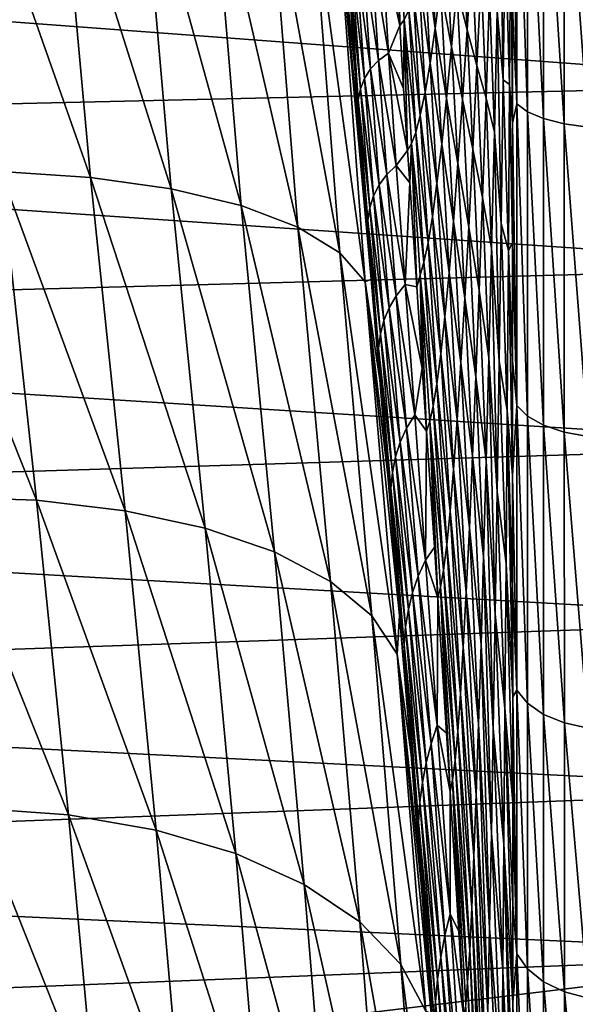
# Model space of a CAD drawing. Header units: metres. Extents: x -128 to 146, y -23 to 80.
# Tile 82 of 113: x 137.91 to 141.76, y -12.94 to -6.12. Entities that reach past the tile are written whole.
import ezdxf

# ---------------------------------------------------------------- set-up
doc = ezdxf.new("R2010")
doc.units = ezdxf.units.M
doc.layers.add('solid_509241_SW0001', color=7, linetype='CONTINUOUS')

msp = doc.modelspace()

# ---------------------------------------------------------------- linework, layer by layer
at = {"layer": 'solid_509241_SW0001'}
for points in [[(141.351654, -6.70187, -77.817116), (141.320465, -4.733153, -78.242577), (141.350616, -4.519794, -78.475235)], [(141.350616, -4.519794, -78.475235), (141.424454, -4.557376, -78.633232), (141.42514, -6.75768, -77.969803)], [(141.351654, -6.70187, -77.817116), (141.350616, -4.519794, -78.475235), (141.42514, -6.75768, -77.969803)], [(141.424454, -4.557376, -78.633232), (141.536957, -4.589384, -78.767952), (141.537323, -6.805275, -78.100098)], [(141.42514, -6.75768, -77.969803), (141.424454, -4.557376, -78.633232), (141.537323, -6.805275, -78.100098)], [(141.536957, -4.589384, -78.767952), (141.680786, -4.613736, -78.870644), (141.680939, -6.841564, -78.199539)], [(141.537323, -6.805275, -78.100098), (141.536957, -4.589384, -78.767952), (141.680939, -6.841564, -78.199539)], [(141.680786, -4.613736, -78.870644), (141.846634, -4.628851, -78.934631), (141.846649, -6.864189, -78.261658)], [(141.680939, -6.841564, -78.199539), (141.680786, -4.613736, -78.870644), (141.846649, -6.864189, -78.261658)], [(141.351654, -6.70187, -77.817116), (141.321335, -6.039742, -77.862175), (141.320465, -4.733153, -78.242577)], [(137.557114, -4.825218, -22.73189), (138.183975, -4.849116, -23.02586), (138.398758, -7.21252, -22.393652)], [(137.778564, -7.172467, -22.101709), (137.557114, -4.825218, -22.73189), (138.398758, -7.21252, -22.393652)], [(138.183975, -4.849116, -23.02586), (138.75061, -4.90018, -23.421167), (138.959427, -7.291728, -22.782036)], [(138.398758, -7.21252, -22.393652), (138.183975, -4.849116, -23.02586), (138.959427, -7.291728, -22.782036)], [(138.75061, -4.90018, -23.421167), (139.239731, -4.976851, -23.90576), (139.443481, -7.407676, -23.25502)], [(138.959427, -7.291728, -22.782036), (138.75061, -4.90018, -23.421167), (139.443481, -7.407676, -23.25502)], [(139.239731, -4.976851, -23.90576), (139.636444, -5.076793, -24.464861), (139.836166, -7.556828, -23.798182)], [(139.443481, -7.407676, -23.25502), (139.239731, -4.976851, -23.90576), (139.836166, -7.556828, -23.798182)], [(139.636444, -5.076793, -24.464861), (139.928619, -5.196957, -25.081419), (140.125504, -7.734636, -24.394955)], [(139.836166, -7.556828, -23.798182), (139.636444, -5.076793, -24.464861), (140.125504, -7.734636, -24.394955)], [(139.928619, -5.196957, -25.081419), (140.107361, -5.33368, -25.736637), (140.302658, -7.935678, -25.027145)], [(140.125504, -7.734636, -24.394955), (139.928619, -5.196957, -25.081419), (140.302658, -7.935678, -25.027145)], [(141.215866, -6.060986, -75.263741), (141.235641, -5.189223, -76.103882), (141.257553, -6.537113, -76.08239)], [(141.235641, -5.189223, -76.103882), (141.272308, -5.504596, -76.859428), (141.257553, -6.537113, -76.08239)], [(143.679413, -6.568477, 22.042122), (143.680252, -5.281326, 22.385433), (129.853088, -5.538712, 22.323143)], [(140.523483, -5.837306, -55.740589), (140.527786, -5.274651, -56.910301), (140.541626, -6.159547, -55.845253)], [(140.527786, -5.274651, -56.910301), (140.603302, -6.055056, -58.530739), (140.571259, -6.120475, -57.180542)], [(140.527786, -5.274651, -56.910301), (140.571259, -6.120475, -57.180542), (140.541626, -6.159547, -55.845253)], [(140.107361, -5.33368, -25.736637), (140.186905, -5.804467, -26.277288), (140.231659, -6.473604, -26.095583)], [(140.107361, -5.33368, -25.736637), (140.231659, -6.473604, -26.095583), (140.280243, -7.12492, -25.901054)], [(140.107361, -5.33368, -25.736637), (140.280243, -7.12492, -25.901054), (140.343979, -7.916482, -25.642141)], [(140.302658, -7.935678, -25.027145), (140.107361, -5.33368, -25.736637), (140.343979, -7.916482, -25.642141)], [(141.272308, -5.504596, -76.859428), (141.310959, -5.383179, -77.827217), (141.302399, -6.569534, -77.19516)], [(141.302399, -6.569534, -77.19516), (141.310959, -5.383179, -77.827217), (141.321808, -6.837106, -77.57991)], [(141.310959, -5.383179, -77.827217), (141.321335, -6.039742, -77.862175), (141.321808, -6.837106, -77.57991)], [(140.709839, -5.638016, -62.601967), (140.748489, -5.425546, -63.948898), (140.787338, -6.179755, -64.271393)], [(140.748489, -5.425546, -63.948898), (140.824524, -5.898634, -65.598549), (140.787338, -6.179755, -64.271393)], [(140.936371, -5.912069, -68.50769), (140.972885, -5.479013, -69.738647), (141.00795, -6.190372, -70.086044)], [(140.972885, -5.479013, -69.738647), (141.041077, -5.670071, -71.255905), (141.00795, -6.190372, -70.086044)], [(141.257553, -6.537113, -76.08239), (141.272308, -5.504596, -76.859428), (141.302399, -6.569534, -77.19516)], [(143.679413, -6.568477, 22.042122), (129.853088, -5.538712, 22.323143), (129.853088, -6.88491, 21.945341)], [(140.197113, -5.863831, -30.663559), (140.224167, -6.366999, -26.558584), (140.173431, -5.584307, -26.606182)], [(140.186905, -5.804467, -26.277288), (140.173431, -5.584307, -26.606182), (140.224167, -6.366999, -26.558584)], [(140.824524, -5.898634, -65.598549), (140.862823, -5.579824, -66.904503), (140.900604, -6.308674, -67.24305)], [(140.862823, -5.579824, -66.904503), (140.936371, -5.912069, -68.50769), (140.900604, -6.308674, -67.24305)], [(140.343582, -5.631166, -47.155392), (140.393341, -6.402812, -47.318993), (140.285019, -5.679128, -42.980503)], [(140.417969, -5.59029, -51.380024), (140.46405, -6.351124, -51.582878), (140.343582, -5.631166, -47.155392)], [(140.46405, -6.351124, -51.582878), (140.393341, -6.402812, -47.318993), (140.343582, -5.631166, -47.155392)], [(140.417969, -5.59029, -51.380024), (140.523483, -5.837306, -55.740589), (140.541626, -6.159547, -55.845253)], [(140.417969, -5.59029, -51.380024), (140.541626, -6.159547, -55.845253), (140.46405, -6.351124, -51.582878)], [(140.672668, -5.814025, -61.246655), (140.709839, -5.638016, -62.601967), (140.751419, -6.421493, -62.928165)], [(140.709839, -5.638016, -62.601967), (140.787338, -6.179755, -64.271393), (140.751419, -6.421493, -62.928165)], [(140.285019, -5.679128, -42.980503), (140.337708, -6.461325, -43.10294), (140.241547, -5.734096, -38.847515)], [(140.393341, -6.402812, -47.318993), (140.337708, -6.461325, -43.10294), (140.285019, -5.679128, -42.980503)], [(141.00795, -6.190372, -70.086044), (141.041077, -5.670071, -71.255905), (141.075684, -6.438534, -71.599045)], [(141.041077, -5.670071, -71.255905), (141.104782, -5.822273, -72.694099), (141.075684, -6.438534, -71.599045)], [(140.241547, -5.734096, -38.847515), (140.296448, -6.526586, -38.927155), (140.212433, -5.795677, -34.746037)], [(140.337708, -6.461325, -43.10294), (140.296448, -6.526586, -38.927155), (140.241547, -5.734096, -38.847515)], [(140.231659, -6.473604, -26.095583), (140.186905, -5.804467, -26.277288), (140.224167, -6.366999, -26.558584)], [(140.212433, -5.795677, -34.746037), (140.268814, -6.598161, -34.781631), (140.197113, -5.863831, -30.663559)], [(140.296448, -6.526586, -38.927155), (140.268814, -6.598161, -34.781631), (140.212433, -5.795677, -34.746037)], [(140.637131, -5.953048, -59.887897), (140.672668, -5.814025, -61.246655), (140.716873, -6.622639, -61.573963)], [(140.672668, -5.814025, -61.246655), (140.751419, -6.421493, -62.928165), (140.716873, -6.622639, -61.573963)], [(141.075684, -6.438534, -71.599045), (141.104782, -5.822273, -72.694099), (141.138885, -6.664423, -73.038132)], [(141.104782, -5.822273, -72.694099), (141.163437, -5.941219, -74.04512), (141.138885, -6.664423, -73.038132)], [(140.197113, -5.863831, -30.663559), (140.254272, -6.676035, -30.654348), (140.224167, -6.366999, -26.558584)], [(140.268814, -6.598161, -34.781631), (140.254272, -6.676035, -30.654348), (140.197113, -5.863831, -30.663559)], [(140.787338, -6.179755, -64.271393), (140.824524, -5.898634, -65.598549), (140.865723, -6.66607, -65.949356)], [(140.824524, -5.898634, -65.598549), (140.900604, -6.308674, -67.24305), (140.865723, -6.66607, -65.949356)], [(140.900604, -6.308674, -67.24305), (140.936371, -5.912069, -68.50769), (140.975418, -6.673705, -68.87516)], [(140.936371, -5.912069, -68.50769), (141.00795, -6.190372, -70.086044), (140.975418, -6.673705, -68.87516)], [(140.603302, -6.055056, -58.530739), (140.637131, -5.953048, -59.887897), (140.683838, -6.782484, -60.213806)], [(140.637131, -5.953048, -59.887897), (140.716873, -6.622639, -61.573963), (140.683838, -6.782484, -60.213806)], [(141.138885, -6.664423, -73.038132), (141.163437, -5.941219, -74.04512), (141.196396, -6.900171, -74.358673)], [(141.163437, -5.941219, -74.04512), (141.215866, -6.060986, -75.263741), (141.196396, -6.900171, -74.358673)], [(140.571259, -6.120475, -57.180542), (140.603302, -6.055056, -58.530739), (140.65239, -6.90081, -58.852879)], [(140.603302, -6.055056, -58.530739), (140.683838, -6.782484, -60.213806), (140.65239, -6.90081, -58.852879)], [(141.196396, -6.900171, -74.358673), (141.215866, -6.060986, -75.263741), (141.243088, -7.532319, -75.227386)], [(141.215866, -6.060986, -75.263741), (141.257553, -6.537113, -76.08239), (141.243088, -7.532319, -75.227386)], [(141.351654, -6.70187, -77.817116), (141.321808, -6.837106, -77.57991), (141.321335, -6.039742, -77.862175)], [(140.567963, -6.597353, -55.997208), (140.541626, -6.159547, -55.845253), (140.571259, -6.120475, -57.180542)], [(140.567963, -6.597353, -55.997208), (140.571259, -6.120475, -57.180542), (140.595306, -7.026442, -56.154942)], [(140.571259, -6.120475, -57.180542), (140.65239, -6.90081, -58.852879), (140.622604, -6.977854, -57.496731)], [(140.571259, -6.120475, -57.180542), (140.622604, -6.977854, -57.496731), (140.595306, -7.026442, -56.154942)], [(140.46405, -6.351124, -51.582878), (140.541626, -6.159547, -55.845253), (140.567963, -6.597353, -55.997208)], [(140.751419, -6.421493, -62.928165), (140.787338, -6.179755, -64.271393), (140.831879, -6.981936, -64.631577)], [(140.787338, -6.179755, -64.271393), (140.865723, -6.66607, -65.949356), (140.831879, -6.981936, -64.631577)], [(140.975418, -6.673705, -68.87516), (141.00795, -6.190372, -70.086044), (141.047058, -7.017591, -70.455917)], [(141.00795, -6.190372, -70.086044), (141.075684, -6.438534, -71.599045), (141.047058, -7.017591, -70.455917)], [(140.865723, -6.66607, -65.949356), (140.900604, -6.308674, -67.24305), (140.943588, -7.116732, -67.627426)], [(140.900604, -6.308674, -67.24305), (140.975418, -6.673705, -68.87516), (140.943588, -7.116732, -67.627426)], [(140.254272, -6.676035, -30.654348), (140.282898, -7.156117, -26.502533), (140.224167, -6.366999, -26.558584)], [(140.231659, -6.473604, -26.095583), (140.224167, -6.366999, -26.558584), (140.282898, -7.156117, -26.502533)], [(140.393341, -6.402812, -47.318993), (140.450897, -7.192945, -47.513817), (140.337708, -6.461325, -43.10294)], [(140.46405, -6.351124, -51.582878), (140.517303, -7.129055, -51.820839), (140.393341, -6.402812, -47.318993)], [(140.517303, -7.129055, -51.820839), (140.450897, -7.192945, -47.513817), (140.393341, -6.402812, -47.318993)], [(140.46405, -6.351124, -51.582878), (140.567963, -6.597353, -55.997208), (140.595306, -7.026442, -56.154942)], [(140.46405, -6.351124, -51.582878), (140.595306, -7.026442, -56.154942), (140.517303, -7.129055, -51.820839)], [(140.280243, -7.12492, -25.901054), (140.231659, -6.473604, -26.095583), (140.282898, -7.156117, -26.502533)], [(140.337708, -6.461325, -43.10294), (140.398621, -7.263136, -43.250824), (140.296448, -6.526586, -38.927155)], [(140.450897, -7.192945, -47.513817), (140.398621, -7.263136, -43.250824), (140.337708, -6.461325, -43.10294)], [(140.716873, -6.622639, -61.573963), (140.751419, -6.421493, -62.928165), (140.799179, -7.254405, -63.294796)], [(140.751419, -6.421493, -62.928165), (140.831879, -6.981936, -64.631577), (140.799179, -7.254405, -63.294796)], [(141.047058, -7.017591, -70.455917), (141.075684, -6.438534, -71.599045), (141.114731, -7.350288, -71.975945)], [(141.075684, -6.438534, -71.599045), (141.138885, -6.664423, -73.038132), (141.114731, -7.350288, -71.975945)], [(140.296448, -6.526586, -38.927155), (140.359848, -7.339558, -39.024887), (140.268814, -6.598161, -34.781631)], [(140.398621, -7.263136, -43.250824), (140.359848, -7.339558, -39.024887), (140.296448, -6.526586, -38.927155)], [(141.243088, -7.532319, -75.227386), (141.257553, -6.537113, -76.08239), (141.294037, -7.719254, -76.475426)], [(141.257553, -6.537113, -76.08239), (141.302399, -6.569534, -77.19516), (141.294037, -7.719254, -76.475426)], [(143.67868, -7.833568, 21.624874), (143.679413, -6.568477, 22.042122), (129.853088, -6.88491, 21.945341)], [(140.268814, -6.598161, -34.781631), (140.333878, -7.421722, -34.826763), (140.254272, -6.676035, -30.654348)], [(140.359848, -7.339558, -39.024887), (140.333878, -7.421722, -34.826763), (140.268814, -6.598161, -34.781631)], [(141.294037, -7.719254, -76.475426), (141.302399, -6.569534, -77.19516), (141.32225, -7.665992, -77.243866)], [(141.302399, -6.569534, -77.19516), (141.321808, -6.837106, -77.57991), (141.32225, -7.665992, -77.243866)], [(140.254272, -6.676035, -30.654348), (140.320221, -7.509659, -30.645399), (140.282898, -7.156117, -26.502533)], [(140.333878, -7.421722, -34.826763), (140.320221, -7.509659, -30.645399), (140.254272, -6.676035, -30.654348)], [(140.683838, -6.782484, -60.213806), (140.716873, -6.622639, -61.573963), (140.767731, -7.482079, -61.944111)], [(140.716873, -6.622639, -61.573963), (140.799179, -7.254405, -63.294796), (140.767731, -7.482079, -61.944111)], [(140.831879, -6.981936, -64.631577), (140.865723, -6.66607, -65.949356), (140.912567, -7.516533, -66.347473)], [(140.865723, -6.66607, -65.949356), (140.943588, -7.116732, -67.627426), (140.912567, -7.516533, -66.347473)], [(140.943588, -7.116732, -67.627426), (140.975418, -6.673705, -68.87516), (141.018997, -7.555584, -69.26841)], [(140.975418, -6.673705, -68.87516), (141.047058, -7.017591, -70.455917), (141.018997, -7.555584, -69.26841)], [(141.114731, -7.350288, -71.975945), (141.138885, -6.664423, -73.038132), (141.177277, -7.701973, -73.391327)], [(141.138885, -6.664423, -73.038132), (141.196396, -6.900171, -74.358673), (141.177277, -7.701973, -73.391327)], [(141.352417, -8.792344, -76.909195), (141.321808, -6.837106, -77.57991), (141.351654, -6.70187, -77.817116)], [(141.351654, -6.70187, -77.817116), (141.42514, -6.75768, -77.969803), (141.425629, -8.865668, -77.05442)], [(141.352417, -8.792344, -76.909195), (141.351654, -6.70187, -77.817116), (141.425629, -8.865668, -77.05442)], [(140.65239, -6.90081, -58.852879), (140.683838, -6.782484, -60.213806), (140.737656, -7.664038, -60.584541)], [(140.683838, -6.782484, -60.213806), (140.767731, -7.482079, -61.944111), (140.737656, -7.664038, -60.584541)], [(141.42514, -6.75768, -77.969803), (141.537323, -6.805275, -78.100098), (141.537613, -8.928252, -77.178413)], [(141.425629, -8.865668, -77.05442), (141.42514, -6.75768, -77.969803), (141.537613, -8.928252, -77.178413)], [(141.537323, -6.805275, -78.100098), (141.680939, -6.841564, -78.199539), (141.681046, -8.976029, -77.273125)], [(141.537613, -8.928252, -77.178413), (141.537323, -6.805275, -78.100098), (141.681046, -8.976029, -77.273125)], [(141.352417, -8.792344, -76.909195), (141.32225, -7.665992, -77.243866), (141.321808, -6.837106, -77.57991)], [(141.680939, -6.841564, -78.199539), (141.846649, -6.864189, -78.261658), (141.846649, -9.005898, -77.33239)], [(141.681046, -8.976029, -77.273125), (141.680939, -6.841564, -78.199539), (141.846649, -9.005898, -77.33239)], [(143.67868, -7.833568, 21.624874), (129.853088, -6.88491, 21.945341), (129.853088, -8.205665, 21.486439)], [(140.622604, -6.977854, -57.496731), (140.65239, -6.90081, -58.852879), (140.709, -7.799841, -59.221333)], [(140.65239, -6.90081, -58.852879), (140.737656, -7.664038, -60.584541), (140.709, -7.799841, -59.221333)], [(141.177277, -7.701973, -73.391327), (141.196396, -6.900171, -74.358673), (141.228928, -8.484411, -74.297485)], [(141.196396, -6.900171, -74.358673), (141.243088, -7.532319, -75.227386), (141.228928, -8.484411, -74.297485)], [(140.610016, -7.25014, -56.239815), (140.595306, -7.026442, -56.154942), (140.622604, -6.977854, -57.496731)], [(140.610016, -7.25014, -56.239815), (140.622604, -6.977854, -57.496731), (140.658752, -7.970712, -56.520889)], [(140.622604, -6.977854, -57.496731), (140.709, -7.799841, -59.221333), (140.681824, -7.88949, -57.860157)], [(140.622604, -6.977854, -57.496731), (140.681824, -7.88949, -57.860157), (140.658752, -7.970712, -56.520889)], [(140.799179, -7.254405, -63.294796), (140.831879, -6.981936, -64.631577), (140.882477, -7.870616, -65.040207)], [(140.831879, -6.981936, -64.631577), (140.912567, -7.516533, -66.347473), (140.882477, -7.870616, -65.040207)], [(141.018997, -7.555584, -69.26841), (141.047058, -7.017591, -70.455917), (141.091049, -7.994497, -70.861885)], [(141.047058, -7.017591, -70.455917), (141.114731, -7.350288, -71.975945), (141.091049, -7.994497, -70.861885)], [(140.517303, -7.129055, -51.820839), (140.595306, -7.026442, -56.154942), (140.610016, -7.25014, -56.239815)], [(140.343979, -7.916482, -25.642141), (140.280243, -7.12492, -25.901054), (140.282898, -7.156117, -26.502533)], [(140.320221, -7.509659, -30.645399), (140.349625, -7.978059, -26.438242), (140.282898, -7.156117, -26.502533)], [(140.343979, -7.916482, -25.642141), (140.282898, -7.156117, -26.502533), (140.349625, -7.978059, -26.438242)], [(140.517303, -7.129055, -51.820839), (140.577713, -7.953603, -52.092754), (140.450897, -7.192945, -47.513817)], [(140.517303, -7.129055, -51.820839), (140.610016, -7.25014, -56.239815), (140.577713, -7.953603, -52.092754)], [(140.912567, -7.516533, -66.347473), (140.943588, -7.116732, -67.627426), (140.991577, -8.04903, -68.040733)], [(140.943588, -7.116732, -67.627426), (141.018997, -7.555584, -69.26841), (140.991577, -8.04903, -68.040733)], [(137.117767, -7.172791, -21.915112), (137.778564, -7.172467, -22.101709), (138.025345, -9.447489, -21.226412)], [(137.371094, -9.426188, -21.043756), (137.117767, -7.172791, -21.915112), (138.025345, -9.447489, -21.226412)], [(137.778564, -7.172467, -22.101709), (138.398758, -7.21252, -22.393652), (138.639374, -9.519383, -21.508604)], [(138.025345, -9.447489, -21.226412), (137.778564, -7.172467, -22.101709), (138.639374, -9.519383, -21.508604)], [(138.398758, -7.21252, -22.393652), (138.959427, -7.291728, -22.782036), (139.194489, -9.639682, -21.881727)], [(138.639374, -9.519383, -21.508604), (138.398758, -7.21252, -22.393652), (139.194489, -9.639682, -21.881727)], [(140.450897, -7.192945, -47.513817), (140.51619, -8.031194, -47.738071), (140.398621, -7.263136, -43.250824)], [(140.577713, -7.953603, -52.092754), (140.51619, -8.031194, -47.738071), (140.450897, -7.192945, -47.513817)], [(138.959427, -7.291728, -22.782036), (139.443481, -7.407676, -23.25502), (139.673752, -9.804714, -22.334404)], [(139.194489, -9.639682, -21.881727), (138.959427, -7.291728, -22.782036), (139.673752, -9.804714, -22.334404)], [(140.398621, -7.263136, -43.250824), (140.467712, -8.114367, -43.422211), (140.359848, -7.339558, -39.024887)], [(140.51619, -8.031194, -47.738071), (140.467712, -8.114367, -43.422211), (140.398621, -7.263136, -43.250824)], [(140.577713, -7.953603, -52.092754), (140.610016, -7.25014, -56.239815), (140.658752, -7.970712, -56.520889)], [(140.767731, -7.482079, -61.944111), (140.799179, -7.254405, -63.294796), (140.853409, -8.176923, -63.71069)], [(140.799179, -7.254405, -63.294796), (140.882477, -7.870616, -65.040207), (140.853409, -8.176923, -63.71069)], [(140.359848, -7.339558, -39.024887), (140.431747, -8.203057, -39.138988), (140.333878, -7.421722, -34.826763)], [(140.467712, -8.114367, -43.422211), (140.431747, -8.203057, -39.138988), (140.359848, -7.339558, -39.024887)], [(141.091049, -7.994497, -70.861885), (141.114731, -7.350288, -71.975945), (141.158508, -8.461697, -72.364754)], [(141.114731, -7.350288, -71.975945), (141.177277, -7.701973, -73.391327), (141.158508, -8.461697, -72.364754)], [(139.443481, -7.407676, -23.25502), (139.836166, -7.556828, -23.798182), (140.062561, -10.009449, -22.852829)], [(139.673752, -9.804714, -22.334404), (139.443481, -7.407676, -23.25502), (140.062561, -10.009449, -22.852829)], [(140.333878, -7.421722, -34.826763), (140.407639, -8.296709, -34.880234), (140.320221, -7.509659, -30.645399)], [(140.431747, -8.203057, -39.138988), (140.407639, -8.296709, -34.880234), (140.333878, -7.421722, -34.826763)], [(140.737656, -7.664038, -60.584541), (140.767731, -7.482079, -61.944111), (140.82547, -8.433846, -62.363964)], [(140.767731, -7.482079, -61.944111), (140.853409, -8.176923, -63.71069), (140.82547, -8.433846, -62.363964)], [(139.836166, -7.556828, -23.798182), (140.125504, -7.734636, -24.394955), (140.34903, -10.247643, -23.421194)], [(140.062561, -10.009449, -22.852829), (139.836166, -7.556828, -23.798182), (140.34903, -10.247643, -23.421194)], [(140.320221, -7.509659, -30.645399), (140.394974, -8.395411, -30.636213), (140.349625, -7.978059, -26.438242)], [(140.407639, -8.296709, -34.880234), (140.394974, -8.395411, -30.636213), (140.320221, -7.509659, -30.645399)], [(140.882477, -7.870616, -65.040207), (140.912567, -7.516533, -66.347473), (140.96489, -8.49485, -66.777489)], [(140.912567, -7.516533, -66.347473), (140.991577, -8.04903, -68.040733), (140.96489, -8.49485, -66.777489)], [(140.991577, -8.04903, -68.040733), (141.018997, -7.555584, -69.26841), (141.067856, -8.593026, -69.699753)], [(141.018997, -7.555584, -69.26841), (141.091049, -7.994497, -70.861885), (141.067856, -8.593026, -69.699753)], [(141.228928, -8.484411, -74.297485), (141.243088, -7.532319, -75.227386), (141.285873, -8.826109, -75.670959)], [(141.243088, -7.532319, -75.227386), (141.294037, -7.719254, -76.475426), (141.285873, -8.826109, -75.670959)], [(140.709, -7.799841, -59.221333), (140.737656, -7.664038, -60.584541), (140.798706, -8.640228, -61.005043)], [(140.737656, -7.664038, -60.584541), (140.82547, -8.433846, -62.363964), (140.798706, -8.640228, -61.005043)], [(141.158508, -8.461697, -72.364754), (141.177277, -7.701973, -73.391327), (141.215057, -9.387691, -73.296196)], [(141.177277, -7.701973, -73.391327), (141.228928, -8.484411, -74.297485), (141.215057, -9.387691, -73.296196)], [(141.294037, -7.719254, -76.475426), (141.32225, -7.665992, -77.243866), (141.322632, -8.480226, -76.868896)], [(141.352417, -8.792344, -76.909195), (141.322632, -8.480226, -76.868896), (141.32225, -7.665992, -77.243866)], [(140.125504, -7.734636, -24.394955), (140.302658, -7.935678, -25.027145), (140.52446, -10.512033, -24.022169)], [(140.34903, -10.247643, -23.421194), (140.125504, -7.734636, -24.394955), (140.52446, -10.512033, -24.022169)], [(141.285873, -8.826109, -75.670959), (141.294037, -7.719254, -76.475426), (141.322952, -9.276825, -76.45639)], [(141.294037, -7.719254, -76.475426), (141.322632, -8.480226, -76.868896), (141.322952, -9.276825, -76.45639)], [(143.678055, -9.072354, 21.135099), (143.67868, -7.833568, 21.624874), (129.853088, -8.205665, 21.486439)], [(140.681824, -7.88949, -57.860157), (140.709, -7.799841, -59.221333), (140.773193, -8.795375, -59.639214)], [(140.709, -7.799841, -59.221333), (140.798706, -8.640228, -61.005043), (140.773193, -8.795375, -59.639214)], [(140.697418, -8.533289, -56.743935), (140.658752, -7.970712, -56.520889), (140.681824, -7.88949, -57.860157)], [(140.681824, -7.88949, -57.860157), (140.773193, -8.795375, -59.639214), (140.748978, -8.899021, -58.272266)], [(140.681824, -7.88949, -57.860157), (140.748978, -8.899021, -58.272266), (140.727386, -8.970011, -56.916836)], [(140.697418, -8.533289, -56.743935), (140.681824, -7.88949, -57.860157), (140.727386, -8.970011, -56.916836)], [(140.853409, -8.176923, -63.71069), (140.882477, -7.870616, -65.040207), (140.939011, -8.890377, -65.483551)], [(140.882477, -7.870616, -65.040207), (140.96489, -8.49485, -66.777489), (140.939011, -8.890377, -65.483551)], [(140.302658, -7.935678, -25.027145), (140.343979, -7.916482, -25.642141), (140.402618, -8.615337, -25.392912)], [(140.302658, -7.935678, -25.027145), (140.402618, -8.615337, -25.392912), (140.458527, -9.273694, -25.140003)], [(140.302658, -7.935678, -25.027145), (140.458527, -9.273694, -25.140003), (140.540405, -10.245259, -24.732876)], [(140.52446, -10.512033, -24.022169), (140.302658, -7.935678, -25.027145), (140.540405, -10.245259, -24.732876)], [(140.402618, -8.615337, -25.392912), (140.343979, -7.916482, -25.642141), (140.349625, -7.978059, -26.438242)], [(140.577713, -7.953603, -52.092754), (140.645248, -8.854807, -52.397453), (140.51619, -8.031194, -47.738071)], [(140.577713, -7.953603, -52.092754), (140.658752, -7.970712, -56.520889), (140.697418, -8.533289, -56.743935)], [(140.577713, -7.953603, -52.092754), (140.697418, -8.533289, -56.743935), (140.645248, -8.854807, -52.397453)], [(140.394974, -8.395411, -30.636213), (140.424362, -8.860035, -26.365936), (140.349625, -7.978059, -26.438242)], [(140.402618, -8.615337, -25.392912), (140.349625, -7.978059, -26.438242), (140.424362, -8.860035, -26.365936)], [(140.51619, -8.031194, -47.738071), (140.589172, -8.947708, -47.989941), (140.467712, -8.114367, -43.422211)], [(140.645248, -8.854807, -52.397453), (140.589172, -8.947708, -47.989941), (140.51619, -8.031194, -47.738071)], [(141.067856, -8.593026, -69.699753), (141.091049, -7.994497, -70.861885), (141.140137, -9.174856, -71.282463)], [(141.091049, -7.994497, -70.861885), (141.158508, -8.461697, -72.364754), (141.140137, -9.174856, -71.282463)], [(140.96489, -8.49485, -66.777489), (140.991577, -8.04903, -68.040733), (141.045227, -9.142227, -68.493828)], [(140.991577, -8.04903, -68.040733), (141.067856, -8.593026, -69.699753), (141.045227, -9.142227, -68.493828)], [(140.467712, -8.114367, -43.422211), (140.544968, -9.045343, -43.615093), (140.431747, -8.203057, -39.138988)], [(140.589172, -8.947708, -47.989941), (140.544968, -9.045343, -43.615093), (140.467712, -8.114367, -43.422211)], [(140.82547, -8.433846, -62.363964), (140.853409, -8.176923, -63.71069), (140.914017, -9.233362, -64.163918)], [(140.853409, -8.176923, -63.71069), (140.939011, -8.890377, -65.483551), (140.914017, -9.233362, -64.163918)], [(143.678055, -9.072354, 21.135099), (129.853088, -8.205665, 21.486439), (129.853088, -9.496095, 20.948132)], [(140.431747, -8.203057, -39.138988), (140.512115, -9.147654, -39.267689), (140.407639, -8.296709, -34.880234)], [(140.544968, -9.045343, -43.615093), (140.512115, -9.147654, -39.267689), (140.431747, -8.203057, -39.138988)], [(140.407639, -8.296709, -34.880234), (140.490082, -9.253994, -34.940815), (140.394974, -8.395411, -30.636213)], [(140.512115, -9.147654, -39.267689), (140.490082, -9.253994, -34.940815), (140.407639, -8.296709, -34.880234)], [(140.394974, -8.395411, -30.636213), (140.478531, -9.36453, -30.626286), (140.424362, -8.860035, -26.365936)], [(140.490082, -9.253994, -34.940815), (140.478531, -9.36453, -30.626286), (140.394974, -8.395411, -30.636213)], [(140.798706, -8.640228, -61.005043), (140.82547, -8.433846, -62.363964), (140.889969, -9.521978, -62.823589)], [(140.82547, -8.433846, -62.363964), (140.914017, -9.233362, -64.163918), (140.889969, -9.521978, -62.823589)], [(140.939011, -8.890377, -65.483551), (140.96489, -8.49485, -66.777489), (141.023239, -9.63885, -67.248734)], [(140.96489, -8.49485, -66.777489), (141.045227, -9.142227, -68.493828), (141.023239, -9.63885, -67.248734)], [(141.140137, -9.174856, -71.282463), (141.158508, -8.461697, -72.364754), (141.201538, -10.236682, -72.227539)], [(141.158508, -8.461697, -72.364754), (141.215057, -9.387691, -73.296196), (141.201538, -10.236682, -72.227539)], [(141.215057, -9.387691, -73.296196), (141.228928, -8.484411, -74.297485), (141.277893, -9.883892, -74.785172)], [(141.228928, -8.484411, -74.297485), (141.285873, -8.826109, -75.670959), (141.277893, -9.883892, -74.785172)], [(141.352417, -8.792344, -76.909195), (141.322952, -9.276825, -76.45639), (141.322632, -8.480226, -76.868896)], [(140.645248, -8.854807, -52.397453), (140.697418, -8.533289, -56.743935), (140.727386, -8.970011, -56.916836)], [(140.458527, -9.273694, -25.140003), (140.402618, -8.615337, -25.392912), (140.424362, -8.860035, -26.365936)], [(140.773193, -8.795375, -59.639214), (140.798706, -8.640228, -61.005043), (140.866928, -9.754828, -61.467556)], [(140.798706, -8.640228, -61.005043), (140.889969, -9.521978, -62.823589), (140.866928, -9.754828, -61.467556)], [(141.045227, -9.142227, -68.493828), (141.067856, -8.593026, -69.699753), (141.122208, -9.83728, -70.148422)], [(141.067856, -8.593026, -69.699753), (141.140137, -9.174856, -71.282463), (141.122208, -9.83728, -70.148422)], [(141.352921, -10.762882, -75.763931), (141.322952, -9.276825, -76.45639), (141.352417, -8.792344, -76.909195)], [(141.352417, -8.792344, -76.909195), (141.425629, -8.865668, -77.05442), (141.425964, -10.852694, -75.899681)], [(141.352921, -10.762882, -75.763931), (141.352417, -8.792344, -76.909195), (141.425964, -10.852694, -75.899681)], [(140.478531, -9.36453, -30.626286), (140.50708, -9.8294, -26.285839), (140.424362, -8.860035, -26.365936)], [(140.458527, -9.273694, -25.140003), (140.424362, -8.860035, -26.365936), (140.50708, -9.8294, -26.285839)], [(140.645248, -8.854807, -52.397453), (140.719879, -9.862415, -52.733776), (140.589172, -8.947708, -47.989941)], [(140.645248, -8.854807, -52.397453), (140.727386, -8.970011, -56.916836), (140.719879, -9.862415, -52.733776)], [(140.748978, -8.899021, -58.272266), (140.773193, -8.795375, -59.639214), (140.84494, -9.930946, -60.101143)], [(140.773193, -8.795375, -59.639214), (140.866928, -9.754828, -61.467556), (140.84494, -9.930946, -60.101143)], [(141.277893, -9.883892, -74.785172), (141.285873, -8.826109, -75.670959), (141.323471, -10.807033, -75.52388)], [(141.285873, -8.826109, -75.670959), (141.323242, -10.052972, -76.007729), (141.323471, -10.807033, -75.52388)], [(141.285873, -8.826109, -75.670959), (141.322952, -9.276825, -76.45639), (141.323242, -10.052972, -76.007729)], [(140.781677, -9.771632, -57.230003), (140.727386, -8.970011, -56.916836), (140.748978, -8.899021, -58.272266)], [(140.748978, -8.899021, -58.272266), (140.84494, -9.930946, -60.101143), (140.824051, -10.049792, -58.730263)], [(140.748978, -8.899021, -58.272266), (140.824051, -10.049792, -58.730263), (140.805054, -10.123199, -57.364849)], [(140.781677, -9.771632, -57.230003), (140.748978, -8.899021, -58.272266), (140.805054, -10.123199, -57.364849)], [(140.914017, -9.233362, -64.163918), (140.939011, -8.890377, -65.483551), (141.001923, -10.080045, -65.969345)], [(140.939011, -8.890377, -65.483551), (141.023239, -9.63885, -67.248734), (141.001923, -10.080045, -65.969345)], [(141.425629, -8.865668, -77.05442), (141.537613, -8.928252, -77.178413), (141.537796, -10.929389, -76.015617)], [(141.425964, -10.852694, -75.899681), (141.425629, -8.865668, -77.05442), (141.537796, -10.929389, -76.015617)], [(141.537613, -8.928252, -77.178413), (141.681046, -8.976029, -77.273125), (141.681122, -10.987987, -76.104225)], [(141.537796, -10.929389, -76.015617), (141.537613, -8.928252, -77.178413), (141.681122, -10.987987, -76.104225)], [(140.589172, -8.947708, -47.989941), (140.669846, -9.972344, -48.26762), (140.544968, -9.045343, -43.615093)], [(140.719879, -9.862415, -52.733776), (140.669846, -9.972344, -48.26762), (140.589172, -8.947708, -47.989941)], [(140.719879, -9.862415, -52.733776), (140.727386, -8.970011, -56.916836), (140.781677, -9.771632, -57.230003)], [(141.681046, -8.976029, -77.273125), (141.846649, -9.005898, -77.33239), (141.846649, -11.024679, -76.159744)], [(141.681122, -10.987987, -76.104225), (141.681046, -8.976029, -77.273125), (141.846649, -11.024679, -76.159744)], [(140.544968, -9.045343, -43.615093), (140.630325, -10.086095, -43.827511), (140.512115, -9.147654, -39.267689)], [(140.669846, -9.972344, -48.26762), (140.630325, -10.086095, -43.827511), (140.544968, -9.045343, -43.615093)], [(143.677521, -10.280673, 20.574444), (143.678055, -9.072354, 21.135099), (129.853088, -9.496095, 20.948132)], [(140.512115, -9.147654, -39.267689), (140.600937, -10.203617, -39.409252), (140.490082, -9.253994, -34.940815)], [(140.630325, -10.086095, -43.827511), (140.600937, -10.203617, -39.409252), (140.512115, -9.147654, -39.267689)], [(141.023239, -9.63885, -67.248734), (141.045227, -9.142227, -68.493828), (141.104736, -10.445177, -68.96698)], [(141.045227, -9.142227, -68.493828), (141.122208, -9.83728, -70.148422), (141.104736, -10.445177, -68.96698)], [(141.122208, -9.83728, -70.148422), (141.140137, -9.174856, -71.282463), (141.188354, -11.026256, -71.096024)], [(141.140137, -9.174856, -71.282463), (141.201538, -10.236682, -72.227539), (141.188354, -11.026256, -71.096024)], [(140.490082, -9.253994, -34.940815), (140.581207, -10.324151, -35.00729), (140.478531, -9.36453, -30.626286)], [(140.600937, -10.203617, -39.409252), (140.581207, -10.324151, -35.00729), (140.490082, -9.253994, -34.940815)], [(140.889969, -9.521978, -62.823589), (140.914017, -9.233362, -64.163918), (140.981323, -10.463358, -64.660637)], [(140.914017, -9.233362, -64.163918), (141.001923, -10.080045, -65.969345), (140.981323, -10.463358, -64.660637)], [(140.540405, -10.245259, -24.732876), (140.458527, -9.273694, -25.140003), (140.50708, -9.8294, -26.285839)], [(141.352921, -10.762882, -75.763931), (141.323242, -10.052972, -76.007729), (141.322952, -9.276825, -76.45639)], [(140.478531, -9.36453, -30.626286), (140.570862, -10.44795, -30.615112), (140.50708, -9.8294, -26.285839)], [(140.581207, -10.324151, -35.00729), (140.570862, -10.44795, -30.615112), (140.478531, -9.36453, -30.626286)], [(141.201538, -10.236682, -72.227539), (141.215057, -9.387691, -73.296196), (141.270111, -10.886538, -73.821938)], [(141.215057, -9.387691, -73.296196), (141.277893, -9.883892, -74.785172), (141.270111, -10.886538, -73.821938)], [(137.371094, -9.426188, -21.043756), (138.025345, -9.447489, -21.226412), (138.247223, -11.625159, -20.11363)], [(137.599014, -11.578933, -19.939732), (137.371094, -9.426188, -21.043756), (138.247223, -11.625159, -20.11363)], [(138.025345, -9.447489, -21.226412), (138.639374, -9.519383, -21.508604), (138.855545, -11.730951, -20.3806)], [(138.247223, -11.625159, -20.11363), (138.025345, -9.447489, -21.226412), (138.855545, -11.730951, -20.3806)], [(143.677521, -10.280673, 20.574444), (129.853088, -9.496095, 20.948132), (129.853088, -10.751431, 20.332407)], [(138.639374, -9.519383, -21.508604), (139.194489, -9.639682, -21.881727), (139.405472, -11.893084, -20.732502)], [(138.855545, -11.730951, -20.3806), (138.639374, -9.519383, -21.508604), (139.405472, -11.893084, -20.732502)], [(140.866928, -9.754828, -61.467556), (140.889969, -9.521978, -62.823589), (140.961517, -10.786743, -63.32761)], [(140.889969, -9.521978, -62.823589), (140.981323, -10.463358, -64.660637), (140.961517, -10.786743, -63.32761)], [(139.194489, -9.639682, -21.881727), (139.673752, -9.804714, -22.334404), (139.880219, -12.106611, -21.158604)], [(139.405472, -11.893084, -20.732502), (139.194489, -9.639682, -21.881727), (139.880219, -12.106611, -21.158604)], [(141.001923, -10.080045, -65.969345), (141.023239, -9.63885, -67.248734), (141.087769, -10.995143, -67.742851)], [(141.023239, -9.63885, -67.248734), (141.104736, -10.445177, -68.96698), (141.087769, -10.995143, -67.742851)], [(139.673752, -9.804714, -22.334404), (140.062561, -10.009449, -22.852829), (140.265305, -12.365025, -21.645912)], [(139.880219, -12.106611, -21.158604), (139.673752, -9.804714, -22.334404), (140.265305, -12.365025, -21.645912)], [(140.719879, -9.862415, -52.733776), (140.781677, -9.771632, -57.230003), (140.805054, -10.123199, -57.364849)], [(140.84494, -9.930946, -60.101143), (140.866928, -9.754828, -61.467556), (140.942505, -11.048553, -61.975269)], [(140.866928, -9.754828, -61.467556), (140.961517, -10.786743, -63.32761), (140.942505, -11.048553, -61.975269)], [(140.570862, -10.44795, -30.615112), (140.597794, -10.912985, -26.19817), (140.50708, -9.8294, -26.285839)], [(140.540405, -10.245259, -24.732876), (140.50708, -9.8294, -26.285839), (140.597794, -10.912985, -26.19817)], [(140.719879, -9.862415, -52.733776), (140.801575, -11.005085, -53.100601), (140.669846, -9.972344, -48.26762)], [(140.719879, -9.862415, -52.733776), (140.805054, -10.123199, -57.364849), (140.801575, -11.005085, -53.100601)], [(141.104736, -10.445177, -68.96698), (141.122208, -9.83728, -70.148422), (141.175552, -11.75172, -69.906647)], [(141.122208, -9.83728, -70.148422), (141.188354, -11.026256, -71.096024), (141.175552, -11.75172, -69.906647)], [(140.824051, -10.049792, -58.730263), (140.84494, -9.930946, -60.101143), (140.924347, -11.247559, -60.609035)], [(140.84494, -9.930946, -60.101143), (140.942505, -11.048553, -61.975269), (140.924347, -11.247559, -60.609035)], [(141.270111, -10.886538, -73.821938), (141.277893, -9.883892, -74.785172), (141.323654, -11.538516, -75.005196)], [(141.277893, -9.883892, -74.785172), (141.323471, -10.807033, -75.52388), (141.323654, -11.538516, -75.005196)], [(140.062561, -10.009449, -22.852829), (140.34903, -10.247643, -23.421194), (140.548996, -12.660442, -22.179567)], [(140.265305, -12.365025, -21.645912), (140.062561, -10.009449, -22.852829), (140.548996, -12.660442, -22.179567)], [(140.669846, -9.972344, -48.26762), (140.758148, -11.133859, -48.56937), (140.630325, -10.086095, -43.827511)], [(140.801575, -11.005085, -53.100601), (140.758148, -11.133859, -48.56937), (140.669846, -9.972344, -48.26762)], [(140.630325, -10.086095, -43.827511), (140.723785, -11.265543, -44.057556), (140.600937, -10.203617, -39.409252)], [(140.758148, -11.133859, -48.56937), (140.723785, -11.265543, -44.057556), (140.630325, -10.086095, -43.827511)], [(140.865677, -11.058326, -57.714607), (140.805054, -10.123199, -57.364849), (140.824051, -10.049792, -58.730263)], [(140.824051, -10.049792, -58.730263), (140.924347, -11.247559, -60.609035), (140.907059, -11.382941, -59.234985)], [(140.824051, -10.049792, -58.730263), (140.907059, -11.382941, -59.234985), (140.891235, -11.463674, -57.86203)], [(140.865677, -11.058326, -57.714607), (140.824051, -10.049792, -58.730263), (140.891235, -11.463674, -57.86203)], [(140.981323, -10.463358, -64.660637), (141.001923, -10.080045, -65.969345), (141.071335, -11.484161, -66.480927)], [(141.001923, -10.080045, -65.969345), (141.087769, -10.995143, -67.742851), (141.071335, -11.484161, -66.480927)], [(141.352921, -10.762882, -75.763931), (141.323471, -10.807033, -75.52388), (141.323242, -10.052972, -76.007729)], [(140.801575, -11.005085, -53.100601), (140.805054, -10.123199, -57.364849), (140.865677, -11.058326, -57.714607)], [(140.600937, -10.203617, -39.409252), (140.698181, -11.4001, -39.561996), (140.581207, -10.324151, -35.00729)], [(140.723785, -11.265543, -44.057556), (140.698181, -11.4001, -39.561996), (140.600937, -10.203617, -39.409252)], [(143.677078, -11.454468, 19.944803), (143.677521, -10.280673, 20.574444), (129.853088, -10.751431, 20.332407)], [(140.34903, -10.247643, -23.421194), (140.52446, -10.512033, -24.022169), (140.722626, -12.983857, -22.743298)], [(140.548996, -12.660442, -22.179567), (140.34903, -10.247643, -23.421194), (140.722626, -12.983857, -22.743298)], [(140.52446, -10.512033, -24.022169), (140.540405, -10.245259, -24.732876), (140.619415, -11.206923, -24.287333)], [(140.619415, -11.206923, -24.287333), (140.540405, -10.245259, -24.732876), (140.597794, -10.912985, -26.19817)], [(141.188354, -11.026256, -71.096024), (141.201538, -10.236682, -72.227539), (141.262543, -11.828243, -72.785614)], [(141.201538, -10.236682, -72.227539), (141.270111, -10.886538, -73.821938), (141.262543, -11.828243, -72.785614)], [(140.581207, -10.324151, -35.00729), (140.681, -11.536615, -35.078491), (140.570862, -10.44795, -30.615112)], [(140.698181, -11.4001, -39.561996), (140.681, -11.536615, -35.078491), (140.581207, -10.324151, -35.00729)], [(140.570862, -10.44795, -30.615112), (140.671997, -11.675457, -30.602211), (140.597794, -10.912985, -26.19817)], [(140.681, -11.536615, -35.078491), (140.671997, -11.675457, -30.602211), (140.570862, -10.44795, -30.615112)], [(140.961517, -10.786743, -63.32761), (140.981323, -10.463358, -64.660637), (141.055466, -11.909599, -65.186211)], [(140.981323, -10.463358, -64.660637), (141.071335, -11.484161, -66.480927), (141.055466, -11.909599, -65.186211)], [(141.087769, -10.995143, -67.742851), (141.104736, -10.445177, -68.96698), (141.163116, -12.408849, -68.664818)], [(141.104736, -10.445177, -68.96698), (141.175552, -11.75172, -69.906647), (141.163116, -12.408849, -68.664818)], [(140.52446, -10.512033, -24.022169), (140.619415, -11.206923, -24.287333), (140.692261, -12.123817, -23.820168)], [(140.52446, -10.512033, -24.022169), (140.692261, -12.123817, -23.820168), (140.759521, -13.001001, -23.331921)], [(140.722626, -12.983857, -22.743298), (140.52446, -10.512033, -24.022169), (140.759521, -13.001001, -23.331921)], [(143.677078, -11.454468, 19.944803), (129.853088, -10.751431, 20.332407), (129.853088, -11.967032, 19.641541)], [(141.35321, -12.586701, -74.396912), (141.323471, -10.807033, -75.52388), (141.352921, -10.762882, -75.763931)], [(141.352921, -10.762882, -75.763931), (141.425964, -10.852694, -75.899681), (141.426163, -12.691754, -74.521294)], [(141.35321, -12.586701, -74.396912), (141.352921, -10.762882, -75.763931), (141.426163, -12.691754, -74.521294)], [(140.942505, -11.048553, -61.975269), (140.961517, -10.786743, -63.32761), (141.040176, -12.269208, -63.86372)], [(140.961517, -10.786743, -63.32761), (141.055466, -11.909599, -65.186211), (141.040176, -12.269208, -63.86372)], [(141.35321, -12.586701, -74.396912), (141.323654, -11.538516, -75.005196), (141.323471, -10.807033, -75.52388)], [(141.262543, -11.828243, -72.785614), (141.270111, -10.886538, -73.821938), (141.323898, -12.924701, -73.869995)], [(141.270111, -10.886538, -73.821938), (141.323792, -12.245315, -74.453171), (141.323898, -12.924701, -73.869995)], [(141.270111, -10.886538, -73.821938), (141.323654, -11.538516, -75.005196), (141.323792, -12.245315, -74.453171)], [(141.425964, -10.852694, -75.899681), (141.537796, -10.929389, -76.015617), (141.537903, -12.781491, -74.627556)], [(141.426163, -12.691754, -74.521294), (141.425964, -10.852694, -75.899681), (141.537903, -12.781491, -74.627556)], [(140.671997, -11.675457, -30.602211), (140.696487, -12.136428, -26.103136), (140.597794, -10.912985, -26.19817)], [(140.619415, -11.206923, -24.287333), (140.597794, -10.912985, -26.19817), (140.696487, -12.136428, -26.103136)], [(141.537796, -10.929389, -76.015617), (141.681122, -10.987987, -76.104225), (141.681168, -12.850085, -74.708786)], [(141.537903, -12.781491, -74.627556), (141.537796, -10.929389, -76.015617), (141.681168, -12.850085, -74.708786)], [(140.801575, -11.005085, -53.100601), (140.890335, -12.309566, -53.496895), (140.758148, -11.133859, -48.56937)], [(140.801575, -11.005085, -53.100601), (140.865677, -11.058326, -57.714607), (140.891235, -11.463674, -57.86203)], [(140.801575, -11.005085, -53.100601), (140.891235, -11.463674, -57.86203), (140.890335, -12.309566, -53.496895)], [(141.071335, -11.484161, -66.480927), (141.087769, -10.995143, -67.742851), (141.151093, -12.993866, -67.376198)], [(141.087769, -10.995143, -67.742851), (141.163116, -12.408849, -68.664818), (141.151093, -12.993866, -67.376198)], [(141.175552, -11.75172, -69.906647), (141.188354, -11.026256, -71.096024), (141.255188, -12.703588, -71.681084)], [(141.188354, -11.026256, -71.096024), (141.262543, -11.828243, -72.785614), (141.255188, -12.703588, -71.681084)], [(141.681122, -10.987987, -76.104225), (141.846649, -11.024679, -76.159744), (141.846649, -12.893079, -74.75972)], [(141.681168, -12.850085, -74.708786), (141.681122, -10.987987, -76.104225), (141.846649, -12.893079, -74.75972)], [(140.924347, -11.247559, -60.609035), (140.942505, -11.048553, -61.975269), (141.025497, -12.561123, -62.518524)], [(140.942505, -11.048553, -61.975269), (141.040176, -12.269208, -63.86372), (141.025497, -12.561123, -62.518524)], [(140.758148, -11.133859, -48.56937), (140.85405, -12.459094, -48.893574), (140.723785, -11.265543, -44.057556)], [(140.890335, -12.309566, -53.496895), (140.85405, -12.459094, -48.893574), (140.758148, -11.133859, -48.56937)], [(140.692261, -12.123817, -23.820168), (140.619415, -11.206923, -24.287333), (140.696487, -12.136428, -26.103136)], [(140.723785, -11.265543, -44.057556), (140.825287, -12.610683, -44.303459), (140.698181, -11.4001, -39.561996)], [(140.85405, -12.459094, -48.893574), (140.825287, -12.610683, -44.303459), (140.723785, -11.265543, -44.057556)], [(140.907059, -11.382941, -59.234985), (140.924347, -11.247559, -60.609035), (141.011444, -12.783876, -61.156178)], [(140.924347, -11.247559, -60.609035), (141.025497, -12.561123, -62.518524), (141.011444, -12.783876, -61.156178)], [(140.698181, -11.4001, -39.561996), (140.803864, -12.764306, -39.724354), (140.681, -11.536615, -35.078491)], [(140.825287, -12.610683, -44.303459), (140.803864, -12.764306, -39.724354), (140.698181, -11.4001, -39.561996)], [(140.950516, -12.431771, -58.204018), (140.891235, -11.463674, -57.86203), (140.907059, -11.382941, -59.234985)], [(140.907059, -11.382941, -59.234985), (141.011444, -12.783876, -61.156178), (140.998047, -12.936405, -59.782955)], [(140.907059, -11.382941, -59.234985), (140.998047, -12.936405, -59.782955), (140.985748, -13.025858, -58.407173)], [(140.950516, -12.431771, -58.204018), (140.907059, -11.382941, -59.234985), (140.985748, -13.025858, -58.407173)], [(143.676712, -12.589801, 19.248297), (143.677078, -11.454468, 19.944803), (129.853088, -11.967032, 19.641541)], [(140.890335, -12.309566, -53.496895), (140.891235, -11.463674, -57.86203), (140.950516, -12.431771, -58.204018)], [(141.055466, -11.909599, -65.186211), (141.071335, -11.484161, -66.480927), (141.139481, -13.503449, -66.046585)], [(141.071335, -11.484161, -66.480927), (141.151093, -12.993866, -67.376198), (141.139481, -13.503449, -66.046585)], [(137.599014, -11.578933, -19.939732), (138.247223, -11.625159, -20.11363), (138.436386, -13.679624, -18.77437)], [(137.793137, -13.609789, -18.612226), (137.599014, -11.578933, -19.939732), (138.436386, -13.679624, -18.77437)], [(140.681, -11.536615, -35.078491), (140.789444, -12.918862, -35.153332), (140.671997, -11.675457, -30.602211)], [(140.803864, -12.764306, -39.724354), (140.789444, -12.918862, -35.153332), (140.681, -11.536615, -35.078491)], [(141.35321, -12.586701, -74.396912), (141.323792, -12.245315, -74.453171), (141.323654, -11.538516, -75.005196)], [(138.247223, -11.625159, -20.11363), (138.855545, -11.730951, -20.3806), (139.040024, -13.817145, -19.022636)], [(138.436386, -13.679624, -18.77437), (138.247223, -11.625159, -20.11363), (139.040024, -13.817145, -19.022636)], [(140.671997, -11.675457, -30.602211), (140.781921, -13.074845, -30.587133), (140.696487, -12.136428, -26.103136)], [(140.789444, -12.918862, -35.153332), (140.781921, -13.074845, -30.587133), (140.671997, -11.675457, -30.602211)], [(138.855545, -11.730951, -20.3806), (139.405472, -11.893084, -20.732502), (139.585648, -14.018162, -19.349455)], [(139.040024, -13.817145, -19.022636), (138.855545, -11.730951, -20.3806), (139.585648, -14.018162, -19.349455)], [(141.163116, -12.408849, -68.664818), (141.175552, -11.75172, -69.906647), (141.248047, -13.507614, -70.513672)], [(141.175552, -11.75172, -69.906647), (141.255188, -12.703588, -71.681084), (141.248047, -13.507614, -70.513672)], [(141.255188, -12.703588, -71.681084), (141.262543, -11.828243, -72.785614), (141.323959, -14.1977, -72.613533)], [(141.262543, -11.828243, -72.785614), (141.323944, -13.575443, -73.256844), (141.323959, -14.1977, -72.613533)], [(141.262543, -11.828243, -72.785614), (141.323898, -12.924701, -73.869995), (141.323944, -13.575443, -73.256844)], [(139.405472, -11.893084, -20.732502), (139.880219, -12.106611, -21.158604), (140.056625, -14.276543, -19.74486)], [(139.585648, -14.018162, -19.349455), (139.405472, -11.893084, -20.732502), (140.056625, -14.276543, -19.74486)], [(141.040176, -12.269208, -63.86372), (141.055466, -11.909599, -65.186211), (141.128311, -13.934721, -64.681816)], [(141.055466, -11.909599, -65.186211), (141.139481, -13.503449, -66.046585), (141.128311, -13.934721, -64.681816)], [(143.676712, -12.589801, 19.248297), (129.853088, -11.967032, 19.641541), (129.853088, -13.13841, 18.878088)], [(139.880219, -12.106611, -21.158604), (140.265305, -12.365025, -21.645912), (140.438583, -14.584408, -20.196796)], [(140.056625, -14.276543, -19.74486), (139.880219, -12.106611, -21.158604), (140.438583, -14.584408, -20.196796)], [(140.759521, -13.001001, -23.331921), (140.692261, -12.123817, -23.820168), (140.696487, -12.136428, -26.103136)], [(140.781921, -13.074845, -30.587133), (140.803192, -13.523503, -26.000937), (140.696487, -12.136428, -26.103136)], [(140.759521, -13.001001, -23.331921), (140.696487, -12.136428, -26.103136), (140.803192, -13.523503, -26.000937)], [(141.35321, -12.586701, -74.396912), (141.323898, -12.924701, -73.869995), (141.323792, -12.245315, -74.453171)], [(140.890335, -12.309566, -53.496895), (140.986099, -13.7999, -53.921711), (140.85405, -12.459094, -48.893574)], [(140.890335, -12.309566, -53.496895), (140.950516, -12.431771, -58.204018), (140.985748, -13.025858, -58.407173)], [(140.890335, -12.309566, -53.496895), (140.985748, -13.025858, -58.407173), (140.986099, -13.7999, -53.921711)], [(141.025497, -12.561123, -62.518524), (141.040176, -12.269208, -63.86372), (141.117584, -14.285245, -63.2878)], [(141.040176, -12.269208, -63.86372), (141.128311, -13.934721, -64.681816), (141.117584, -14.285245, -63.2878)], [(140.265305, -12.365025, -21.645912), (140.548996, -12.660442, -22.179567), (140.719894, -14.932371, -20.691479)], [(140.438583, -14.584408, -20.196796), (140.265305, -12.365025, -21.645912), (140.719894, -14.932371, -20.691479)], [(140.85405, -12.459094, -48.893574), (140.95752, -13.972172, -49.23877), (140.825287, -12.610683, -44.303459)], [(140.986099, -13.7999, -53.921711), (140.95752, -13.972172, -49.23877), (140.85405, -12.459094, -48.893574)], [(141.151093, -12.993866, -67.376198), (141.163116, -12.408849, -68.664818), (141.241119, -14.235837, -69.289124)], [(141.163116, -12.408849, -68.664818), (141.248047, -13.507614, -70.513672), (141.241119, -14.235837, -69.289124)], [(143.676712, -12.589801, 19.248297), (129.853088, -13.13841, 18.878088), (129.853088, -14.261231, 18.044868)], [(143.676193, -14.729995, 17.664293), (143.676712, -12.589801, 19.248297), (129.853088, -14.261231, 18.044868)], [(141.011444, -12.783876, -61.156178), (141.025497, -12.561123, -62.518524), (141.107315, -14.553044, -61.870983)], [(141.025497, -12.561123, -62.518524), (141.117584, -14.285245, -63.2878), (141.107315, -14.553044, -61.870983)], [(141.353317, -14.238752, -72.826508), (141.323898, -12.924701, -73.869995), (141.35321, -12.586701, -74.396912)], [(141.35321, -12.586701, -74.396912), (141.426163, -12.691754, -74.521294), (141.426224, -14.357646, -72.937759)], [(141.353317, -14.238752, -72.826508), (141.35321, -12.586701, -74.396912), (141.426224, -14.357646, -72.937759)], [(140.548996, -12.660442, -22.179567), (140.722626, -12.983857, -22.743298), (140.891968, -15.309822, -21.213827)], [(140.719894, -14.932371, -20.691479), (140.548996, -12.660442, -22.179567), (140.891968, -15.309822, -21.213827)], [(140.825287, -12.610683, -44.303459), (140.934845, -14.14577, -44.563622), (140.803864, -12.764306, -39.724354)], [(140.95752, -13.972172, -49.23877), (140.934845, -14.14577, -44.563622), (140.825287, -12.610683, -44.303459)], [(141.248047, -13.507614, -70.513672), (141.255188, -12.703588, -71.681084), (141.323929, -14.790261, -71.941261)], [(141.255188, -12.703588, -71.681084), (141.323959, -14.1977, -72.613533), (141.323929, -14.790261, -71.941261)], [(141.426163, -12.691754, -74.521294), (141.537903, -12.781491, -74.627556), (141.537933, -14.45922, -73.032799)], [(141.426224, -14.357646, -72.937759), (141.426163, -12.691754, -74.521294), (141.537933, -14.45922, -73.032799)], [(140.803864, -12.764306, -39.724354), (140.917923, -14.320677, -39.894917), (140.789444, -12.918862, -35.153332)], [(140.934845, -14.14577, -44.563622), (140.917923, -14.320677, -39.894917), (140.803864, -12.764306, -39.724354)], [(140.998047, -12.936405, -59.782955), (141.011444, -12.783876, -61.156178), (141.097504, -14.736626, -60.438763)], [(141.011444, -12.783876, -61.156178), (141.107315, -14.553044, -61.870983), (141.097504, -14.736626, -60.438763)], [(141.537903, -12.781491, -74.627556), (141.681168, -12.850085, -74.708786), (141.681183, -14.536876, -73.105461)], [(141.537933, -14.45922, -73.032799), (141.537903, -12.781491, -74.627556), (141.681183, -14.536876, -73.105461)], [(141.681168, -12.850085, -74.708786), (141.846649, -12.893079, -74.75972), (141.846649, -14.585569, -73.151024)], [(141.681183, -14.536876, -73.105461), (141.681168, -12.850085, -74.708786), (141.846649, -14.585569, -73.151024)], [(140.789444, -12.918862, -35.153332), (140.90654, -14.495566, -35.230827), (140.781921, -13.074845, -30.587133)], [(140.917923, -14.320677, -39.894917), (140.90654, -14.495566, -35.230827), (140.789444, -12.918862, -35.153332)], [(141.353317, -14.238752, -72.826508), (141.323944, -13.575443, -73.256844), (141.323898, -12.924701, -73.869995)]]:
    msp.add_3dface(points, dxfattribs=at)

doc.saveas('drawing.dxf')
